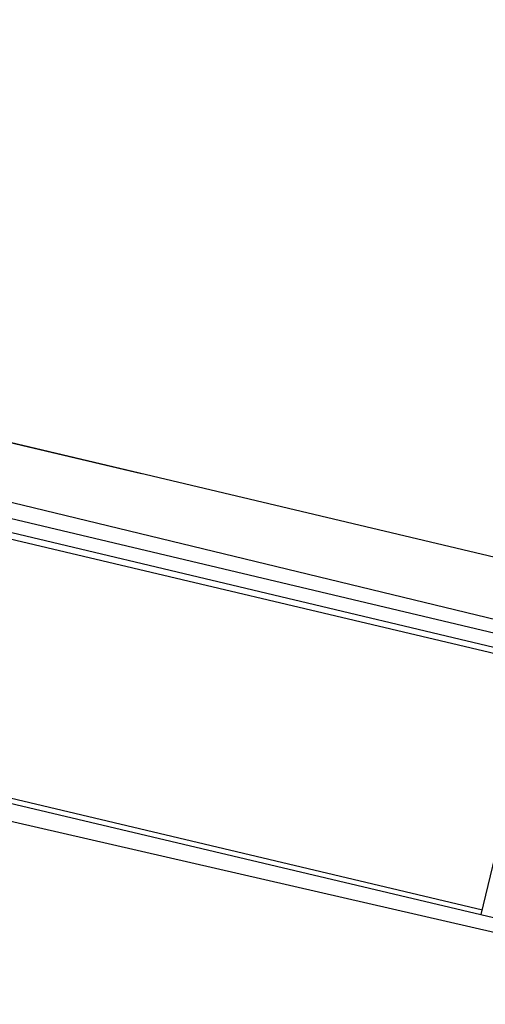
# Model space of a CAD drawing. Header units: feet. Extents: x -79 to 198, y -22 to 181.
# Tile 202 of 256: x 126 to 130.23, y 106.3 to 115.22. Entities that reach past the tile are written whole.
import ezdxf

# ---------------------------------------------------------------- set-up
doc = ezdxf.new("R2010")
doc.units = ezdxf.units.FT
doc.layers.add('A-AREA-UNIDAD', color=30, linetype='CONTINUOUS')
doc.layers.add('A-LINEA', color=7, linetype='CONTINUOUS')

msp = doc.modelspace()

# ---------------------------------------------------------------- linework, layer by layer
at = {"layer": 'A-AREA-UNIDAD'}
for points in [[(97.888, 117.0133), (106.512, 114.9333), (106.72, 115.7333), (106.912, 115.8933), (112.352, 114.6133), (112.56, 114.4178), (112.4, 113.8133), (113.6, 113.7778), (121.728, 111.8578), (121.76, 110.6844), (121.36, 109.0489), (121.952, 111.4489), (123.072, 111.5378), (130.72, 109.6889), (130.96, 110.0978), (132.08, 110.0978), (135.808, 109.2089)], [(135.92, 108.3733), (135.328, 105.7778), (134.272, 105.6889), (134.24, 106.0444), (121.312, 109.0133), (121.28, 110.1333), (121.6, 111.4133), (118.752, 112.0533), (118.592, 112.3378), (112.56, 113.7244), (109.632, 101.6533), (108.56, 101.6533), (99.6, 103.8044), (98.272, 103.8933)]]:
    msp.add_lwpolyline(points, dxfattribs=at)
at = {"layer": 'A-LINEA'}
for p, q in [((112.6267, 114.5378), (131.1067, 110.1644)), ((114.5733, 114.0711), (127.1067, 111.1111)), ((112.4667, 113.8844), (130.96, 109.5111)), ((130.7867, 109.4178), (122.1333, 111.4711)), ((122.1733, 111.4044), (130.7333, 109.3778)), ((130.2, 107.1511), (121.64, 109.1778)), ((121.6267, 109.1378), (130.1867, 107.1111))]:
    msp.add_line(p, q, dxfattribs=at)
msp.add_lwpolyline([(130.7333, 109.3778), (130.1867, 107.1111), (134.4133, 106.1111)], dxfattribs=at)

doc.saveas('drawing.dxf')
